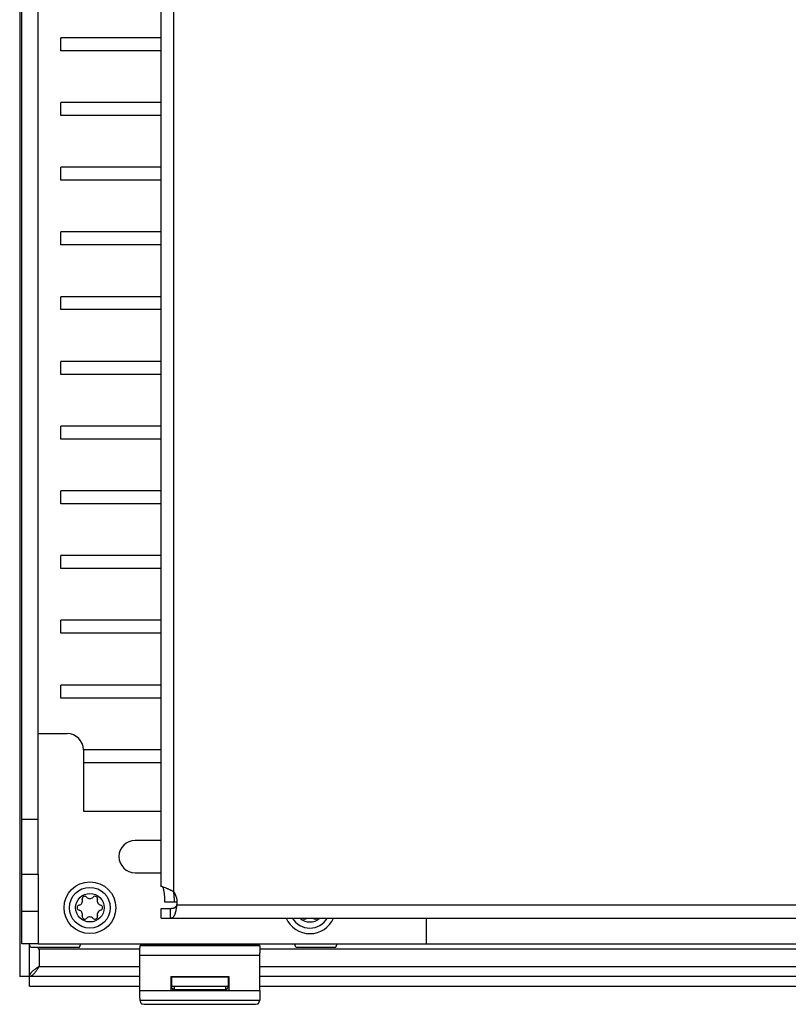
# Model space of a CAD drawing. Extents: x 0 to 594, y 0 to 420.
# Tile 19 of 58: x 244 to 268, y 337 to 368. Entities that reach past the tile are written whole.
import ezdxf

# ---------------------------------------------------------------- set-up
doc = ezdxf.new("R2010")
doc.units = 0
doc.header["$LTSCALE"] = 32.67
doc.layers.get('0').update_dxf_attribs({"linetype": 'CONTINUOUS'})
for name, color, linetype in [('DATUM_AXIS', 7, 'CONTINUOUS'), ('DRAFTS', 7, 'CONTINUOUS'), ('ROUNDS', 7, 'CONTINUOUS')]:
    doc.layers.add(name, color=color, linetype=linetype)

msp = doc.modelspace()

# ---------------------------------------------------------------- linework, layer by layer
at = {"color": 7, "linetype": 'CONTINUOUS'}
for p, q in [((243.884, 386.112), (243.884, 338.112)), ((245.154, 366.712), (245.154, 367.112)), ((248.246, 367.112), (245.154, 367.112)), ((248.246, 366.712), (245.154, 366.712)), ((245.154, 364.712), (245.154, 365.112)), ((248.246, 365.112), (245.154, 365.112)), ((248.246, 364.712), (245.154, 364.712)), ((245.154, 362.712), (245.154, 363.112)), ((248.246, 363.112), (245.154, 363.112)), ((248.246, 362.712), (245.154, 362.712)), ((245.154, 360.712), (245.154, 361.112)), ((248.246, 361.112), (245.154, 361.112)), ((248.246, 360.712), (245.154, 360.712)), ((245.154, 358.712), (245.154, 359.112)), ((248.246, 359.112), (245.154, 359.112)), ((248.246, 358.712), (245.154, 358.712)), ((245.154, 356.712), (245.154, 357.112)), ((248.246, 357.112), (245.154, 357.112)), ((248.246, 356.712), (245.154, 356.712)), ((245.154, 354.712), (245.154, 355.112)), ((248.246, 355.112), (245.154, 355.112)), ((248.246, 354.712), (245.154, 354.712)), ((245.154, 352.712), (245.154, 353.112)), ((248.246, 353.112), (245.154, 353.112)), ((248.246, 352.712), (245.154, 352.712)), ((245.154, 350.712), (245.154, 351.112)), ((248.246, 351.112), (245.154, 351.112)), ((248.246, 350.712), (245.154, 350.712)), ((245.154, 348.712), (245.154, 349.112)), ((248.246, 349.112), (245.154, 349.112)), ((248.246, 348.712), (245.154, 348.712)), ((245.154, 346.712), (245.154, 347.112)), ((248.246, 347.112), (245.154, 347.112)), ((248.246, 346.712), (245.154, 346.712)), ((248.246, 345.112), (245.854, 345.112)), ((248.246, 344.712), (245.854, 344.712)), ((245.854, 343.212), (248.246, 343.212)), ((248.246, 342.312), (247.452, 342.312)), ((247.452, 341.312), (248.246, 341.312)), ((244.215, 339.012), (244.174, 339.112)), ((244.184, 337.812), (244.184, 339.087)), ((244.454, 339.112), (272.174, 339.112)), ((244.454, 339.012), (244.454, 338.965)), ((244.454, 338.965), (247.603, 338.965)), ((244.484, 338.965), (244.484, 338.412)), ((245.734, 339.012), (245.774, 339.112)), ((247.607, 339.066), (247.609, 339.07)), ((247.607, 339.066), (251.301, 339.066)), ((248.254, 339.07), (247.609, 339.07)), ((248.254, 339.112), (248.254, 339.07)), ((248.552, 339.084), (248.254, 339.084)), ((248.552, 339.084), (248.554, 339.083)), ((248.554, 339.083), (248.554, 339.112)), ((248.563, 339.073), (248.554, 339.083)), ((248.563, 339.073), (248.563, 339.112)), ((248.665, 339.069), (248.664, 339.112)), ((250.244, 339.069), (248.665, 339.069)), ((250.245, 339.112), (250.244, 339.069)), ((250.346, 339.112), (250.345, 339.073)), ((250.345, 339.073), (250.354, 339.083)), ((250.354, 339.112), (250.354, 339.083)), ((250.356, 339.084), (250.354, 339.083)), ((250.356, 339.084), (250.654, 339.084)), ((250.654, 339.07), (250.654, 339.112)), ((251.299, 339.07), (250.654, 339.07)), ((251.299, 339.07), (251.301, 339.066)), ((251.305, 338.965), (270.603, 338.965)), ((252.415, 339.012), (252.374, 339.112)), ((253.654, 339.012), (253.694, 339.112)), ((247.602, 338.766), (251.307, 338.766)), ((251.307, 337.674), (251.306, 338.842)), ((244.453, 338.392), (244.422, 338.372)), ((244.484, 338.412), (244.453, 338.392)), ((244.484, 338.412), (247.602, 338.412)), ((251.307, 338.412), (270.602, 338.412)), ((247.602, 338.112), (243.884, 338.112)), ((248.558, 338.106), (248.578, 338.086)), ((248.558, 338.106), (250.351, 338.106)), ((248.558, 338.106), (248.558, 337.678)), ((250.331, 338.086), (248.578, 338.086)), ((248.578, 338.086), (248.578, 337.812)), ((250.351, 338.106), (250.331, 338.086)), ((250.331, 338.086), (250.331, 337.812)), ((250.351, 338.106), (250.351, 337.678)), ((270.602, 338.112), (251.307, 338.112)), ((244.184, 337.812), (247.602, 337.812)), ((248.654, 337.694), (248.558, 337.678)), ((248.578, 337.812), (250.331, 337.812)), ((248.579, 337.769), (248.579, 337.812)), ((248.579, 337.769), (248.654, 337.694)), ((248.654, 337.812), (248.654, 337.694)), ((250.254, 337.694), (248.654, 337.694)), ((250.254, 337.694), (250.254, 337.812)), ((250.33, 337.769), (250.254, 337.694)), ((250.254, 337.694), (250.351, 337.678)), ((250.33, 337.769), (250.33, 337.812)), ((251.307, 337.812), (270.602, 337.812)), ((247.602, 337.674), (251.307, 337.674)), ((250.351, 337.678), (248.558, 337.678)), ((247.642, 337.269), (247.607, 337.375)), ((247.607, 337.375), (251.302, 337.375)), ((248.042, 337.248), (250.866, 337.248)), ((251.266, 337.269), (251.302, 337.375))]:
    msp.add_line(p, q, dxfattribs=at)
for points in [[(247.602, 337.674), (247.602, 338.842), (247.602, 338.913), (247.603, 338.974), (247.604, 339.022), (247.606, 339.053), (247.607, 339.066)], [(248.665, 339.069), (248.637, 339.07), (248.61, 339.07), (248.587, 339.071), (248.57, 339.072), (248.563, 339.073)], [(250.345, 339.073), (250.338, 339.072), (250.321, 339.071), (250.298, 339.07), (250.272, 339.07), (250.244, 339.069)], [(251.301, 339.066), (251.303, 339.053), (251.304, 339.022), (251.305, 338.974), (251.306, 338.913), (251.306, 338.842)], [(244.184, 338.112), (244.194, 338.112), (244.204, 338.114), (244.214, 338.116), (244.224, 338.119), (244.234, 338.122), (244.244, 338.127), (244.254, 338.132), (244.264, 338.138), (244.274, 338.145), (244.284, 338.152), (244.294, 338.16), (244.304, 338.169), (244.314, 338.179), (244.324, 338.189), (244.334, 338.2), (244.344, 338.211), (244.354, 338.223), (244.364, 338.236), (244.374, 338.249), (244.384, 338.262), (244.394, 338.276), (244.404, 338.29), (244.414, 338.304), (244.424, 338.319), (244.434, 338.334), (244.444, 338.35), (244.454, 338.365), (244.484, 338.412)], [(244.422, 338.372), (244.407, 338.362), (244.391, 338.352), (244.377, 338.342), (244.362, 338.332), (244.348, 338.322), (244.334, 338.312), (244.321, 338.302), (244.308, 338.292), (244.295, 338.282), (244.283, 338.272), (244.272, 338.262), (244.261, 338.252), (244.251, 338.242), (244.241, 338.232), (244.233, 338.222), (244.224, 338.212), (244.217, 338.202), (244.21, 338.192), (244.204, 338.182), (244.199, 338.172), (244.194, 338.162), (244.191, 338.152), (244.188, 338.142), (244.186, 338.132), (244.185, 338.122), (244.184, 338.112)], [(247.607, 337.375), (247.605, 337.388), (247.604, 337.42), (247.603, 337.468), (247.602, 337.529), (247.602, 337.599), (247.602, 337.674)], [(251.307, 337.674), (251.306, 337.599), (251.306, 337.529), (251.305, 337.468), (251.304, 337.42), (251.303, 337.388), (251.302, 337.375)], [(247.642, 337.269), (247.653, 337.264), (247.684, 337.26), (247.732, 337.256), (247.795, 337.253), (247.87, 337.25), (247.954, 337.249), (248.042, 337.248)], [(250.866, 337.248), (250.954, 337.249), (251.038, 337.25), (251.113, 337.253), (251.176, 337.256), (251.224, 337.26), (251.255, 337.264), (251.266, 337.269)]]:
    msp.add_lwpolyline(points, dxfattribs=at)
for radius in [0.8, 0.63, 0.44]:
    msp.add_circle((246.054, 340.232), radius, dxfattribs=at)
for centre, radius, start, end in [((247.452, 341.812), 0.5, 90, 270), ((245.687, 340.444), 0.139, 283.6336, 16.3664), ((245.896, 340.506), 0.079, 43.6336, 196.3664), ((246.054, 340.656), 0.139, 223.6336, 316.3664), ((246.212, 340.506), 0.079, 343.6336, 136.3664), ((246.422, 340.444), 0.139, 163.6336, 256.3664), ((245.738, 340.232), 0.079, 103.6336, 256.3664), ((245.687, 340.02), 0.139, 343.6336, 76.3664), ((246.422, 340.02), 0.139, 103.6336, 196.3664), ((246.37, 340.232), 0.079, 283.6336, 76.3664), ((245.896, 339.958), 0.079, 163.6336, 316.3664), ((246.054, 339.808), 0.139, 43.6336, 136.3664), ((246.212, 339.958), 0.079, 223.6336, 16.3664), ((252.854, 340.232), 0.8, 203.6347, 336.3653), ((252.696, 339.958), 0.079, 216.2998, 316.3664), ((252.854, 339.808), 0.139, 131.2721, 136.3664), ((252.854, 339.808), 0.139, 43.6336, 48.7483), ((253.012, 339.958), 0.079, 223.6336, 323.7358)]:
    msp.add_arc(centre, radius, start, end, dxfattribs=at)
at = {"layer": 'DATUM_AXIS', "color": 7, "linetype": 'CONTINUOUS'}
for p, q in [((248.246, 383.319), (248.246, 340.905)), ((248.646, 340.723), (248.646, 383.501)), ((243.954, 341.262), (243.954, 382.962)), ((244.454, 341.262), (244.454, 382.962)), ((244.454, 342.962), (243.954, 342.962)), ((244.454, 341.262), (243.954, 341.262)), ((248.413, 340.833), (248.389, 340.842)), ((248.254, 340.212), (248.544, 340.212)), ((248.254, 339.912), (248.254, 340.212)), ((248.364, 340.412), (248.754, 340.412)), ((248.544, 339.912), (248.544, 340.212)), ((269.454, 340.312), (248.744, 340.312)), ((248.254, 339.912), (269.454, 339.912)), ((256.454, 339.112), (256.454, 339.912))]:
    msp.add_line(p, q, dxfattribs=at)
for points in [[(248.389, 340.842), (248.319, 340.868), (248.311, 340.871), (248.303, 340.874), (248.295, 340.877), (248.288, 340.88), (248.282, 340.883), (248.276, 340.885), (248.271, 340.888), (248.266, 340.89), (248.262, 340.892), (248.258, 340.894), (248.254, 340.896), (248.252, 340.898), (248.249, 340.9), (248.248, 340.901), (248.247, 340.903), (248.246, 340.904), (248.246, 340.905)], [(248.301, 340.875), (248.302, 340.874), (248.305, 340.867), (248.308, 340.859), (248.311, 340.851), (248.314, 340.842), (248.318, 340.833), (248.32, 340.823), (248.323, 340.812), (248.326, 340.801), (248.329, 340.79), (248.332, 340.778), (248.334, 340.766), (248.337, 340.753), (248.339, 340.739), (248.341, 340.726), (248.344, 340.712), (248.346, 340.697), (248.348, 340.682), (248.35, 340.667), (248.351, 340.652), (248.353, 340.636), (248.355, 340.62), (248.356, 340.603), (248.357, 340.587), (248.358, 340.57), (248.36, 340.553), (248.361, 340.536), (248.361, 340.518), (248.362, 340.501), (248.363, 340.483), (248.363, 340.465), (248.363, 340.448), (248.364, 340.43), (248.364, 340.412)], [(248.646, 340.723), (248.632, 340.731), (248.618, 340.739), (248.603, 340.747), (248.589, 340.755), (248.575, 340.762), (248.56, 340.769), (248.546, 340.776), (248.532, 340.783), (248.518, 340.789), (248.504, 340.795), (248.49, 340.801), (248.477, 340.807), (248.463, 340.813), (248.45, 340.818), (248.437, 340.823), (248.413, 340.833)], [(248.635, 340.729), (248.635, 340.726), (248.637, 340.712), (248.64, 340.697)], [(248.64, 340.697), (248.642, 340.682), (248.643, 340.667), (248.645, 340.652), (248.647, 340.636), (248.648, 340.62), (248.65, 340.603), (248.651, 340.587), (248.652, 340.57), (248.653, 340.553), (248.654, 340.536), (248.655, 340.518), (248.656, 340.501), (248.656, 340.483), (248.657, 340.465), (248.657, 340.448), (248.657, 340.43), (248.658, 340.412)], [(248.544, 339.912), (248.554, 339.912), (248.562, 339.913), (248.571, 339.914), (248.579, 339.916), (248.587, 339.918), (248.595, 339.921), (248.602, 339.924), (248.61, 339.928), (248.616, 339.932), (248.623, 339.937), (248.629, 339.942), (248.636, 339.948), (248.642, 339.955), (248.647, 339.961), (248.653, 339.969), (248.658, 339.977), (248.663, 339.985), (248.668, 339.994), (248.673, 340.003), (248.678, 340.012), (248.682, 340.022), (248.686, 340.033), (248.691, 340.043), (248.695, 340.054), (248.698, 340.066), (248.702, 340.078), (248.705, 340.09), (248.709, 340.102), (248.712, 340.115), (248.715, 340.128), (248.718, 340.141), (248.721, 340.154), (248.724, 340.168), (248.726, 340.182), (248.729, 340.196), (248.731, 340.21), (248.733, 340.224), (248.735, 340.239), (248.737, 340.253), (248.739, 340.268), (248.741, 340.283), (248.743, 340.297), (248.744, 340.312)], [(248.544, 340.212), (248.56, 340.212), (248.574, 340.213), (248.588, 340.214), (248.601, 340.215), (248.613, 340.217), (248.625, 340.219), (248.635, 340.221), (248.645, 340.224), (248.654, 340.227), (248.662, 340.23), (248.669, 340.233), (248.676, 340.236), (248.683, 340.24), (248.689, 340.244), (248.695, 340.248), (248.7, 340.252), (248.705, 340.256), (248.71, 340.261), (248.714, 340.265), (248.718, 340.27), (248.722, 340.274), (248.726, 340.279), (248.729, 340.284), (248.732, 340.289), (248.735, 340.293), (248.738, 340.298), (248.74, 340.303), (248.742, 340.307), (248.744, 340.312)]]:
    msp.add_lwpolyline(points, dxfattribs=at)
for centre, radius, start, end in [((248.254, 340.412), 0.5, 348.463, 38.3981), ((252.854, 340.232), 0.63, 210.5265, 329.4735), ((252.854, 340.232), 0.44, 226.6582, 313.3418)]:
    msp.add_arc(centre, radius, start, end, dxfattribs=at)
at = {"layer": 'DRAFTS', "color": 7, "linetype": 'CONTINUOUS'}
for p, q in [((244.215, 339.012), (245.734, 339.012)), ((252.415, 339.012), (253.654, 339.012))]:
    msp.add_line(p, q, dxfattribs=at)
at = {"layer": 'ROUNDS', "color": 7, "linetype": 'CONTINUOUS'}
for p, q in [((244.454, 345.612), (245.354, 345.612)), ((245.854, 345.112), (245.854, 343.212)), ((243.954, 339.112), (243.954, 341.262)), ((244.454, 341.262), (244.454, 339.112)), ((244.454, 340.112), (243.954, 340.112)), ((244.454, 339.112), (243.954, 339.112))]:
    msp.add_line(p, q, dxfattribs=at)
msp.add_arc((245.354, 345.112), 0.5, 0, 90, dxfattribs=at)

doc.saveas('drawing.dxf')
